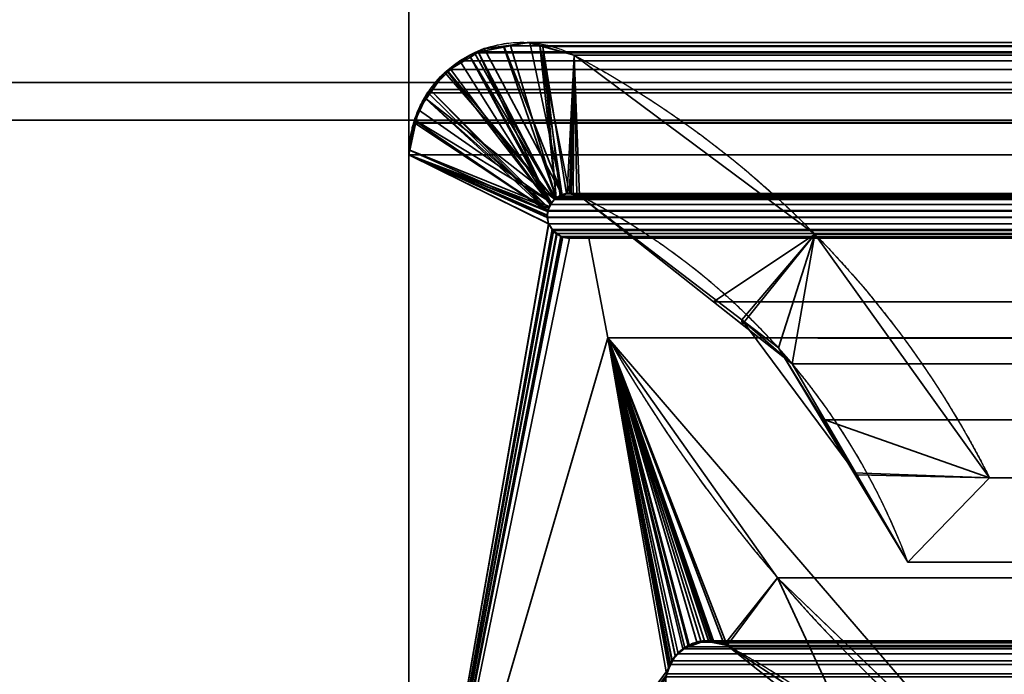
# Model space of a CAD drawing. Header units: millimetres. Extents: x -590 to 3690, y -120 to 127.
# Tile 44 of 256: x -411.09 to -404.53, y 7.3 to 11.67. Entities that reach past the tile are written whole.
import ezdxf

# ---------------------------------------------------------------- set-up
doc = ezdxf.new("R2010")
doc.units = ezdxf.units.MM
doc.layers.add('151', color=7, linetype='Continuous', true_color=0xffffff)

# ---------------------------------------------------------------- blocks, each defined once
blk = doc.blocks.new('UG_SURFACE_001')
at = {"layer": '151', "color": 252, "linetype": 'Continuous', "lineweight": 35}
for points in [[(590, -31.2, 2203.0001), (590, 108.2, 2203.0001), (-590, 108.2, 2203.0001), (-590, -31.2, 2203.0001)], [(-440, -31.2, 2053), (-440, 108.2, 2053), (440, 108.2, 2053), (440, -31.2, 2053)]]:
    blk.add_3dface(points, dxfattribs=at)
blk = doc.blocks.new('UG_SURFACE_022')
at = {"layer": '151', "color": 254, "linetype": 'Continuous', "lineweight": 35}
for points in [[(-412.5, 81, 2020.9999), (-400.75, 5, 2009.2499), (-400.75, 106.75, 2009.2499), (-400.7977, 107.0496, 2009.2976)], [(-400.75, 5, 2009.2499), (-412.5, 81, 2020.9999), (-404.5, 13, 2013)], [(-412.5, 16, 2020.9999), (-412.5, 5, 2020.9999), (-408.5, 5, 2017), (-408.5, 13, 2017)], [(-408.5, 13, -7), (-408.5, 5, -7), (-412.5, 5, -7), (-412.5, 16, -7)], [(-408.5, 13, 2017), (-408.5, 5, 2017), (-408.5, 5, -7), (-408.5, 13, -7)]]:
    blk.add_3dface(points, dxfattribs=at)
blk = doc.blocks.new('UG_SURFACE_024')
at = {"layer": '151', "color": 254, "linetype": 'Continuous', "lineweight": 35}
for points in [[(424.75, -35, 2033.2501), (424.75, 111.75, 2033.2501), (-424.75, 111.75, 2033.2501), (-424.75, -35, 2033.2501)], [(-400.996, 108.2947, 2009.496), (-400.75, 106.75, 2009.2499), (-400.75, 5, 2009.2499), (-412.5, 81, 2020.9999)], [(-404.5, 13, 2013), (-412.5, 81, 2020.9999), (-400.75, 5, 2009.2499)], [(417, 16, 2025.5001), (417, -33, 2025.5001), (-417, -33, 2025.5001), (-417, 16, 2025.5001)], [(412.5, 5, 2020.9999), (412.5, 16, 2020.9999), (-412.5, 16, 2020.9999), (-412.5, 5, 2020.9999)], [(-408.5, 13, 2017), (-408.5, 5, 2017), (-412.5, 5, 2020.9999), (-412.5, 16, 2020.9999)], [(408.5, 13, 2017), (408.5, 5, 2017), (-408.5, 5, 2017), (-408.5, 13, 2017)]]:
    blk.add_3dface(points, dxfattribs=at)
blk = doc.blocks.new('UG_SURFACE_053')
at = {"layer": '151', "color": 46, "linetype": 'Continuous', "lineweight": 35}
for points in [[(-407.9979, 11.4762, -7), (-408.0645, 11.4492, 2016.5646), (-407.8683, 11.4872, 2016.3684)], [(-407.5225, 10.4783, 2016.0224), (-407.5198, 10.4814, 2016.0198), (-407.8683, 11.4872, 2016.3684), (-408.0645, 11.4492, 2016.5646)], [(-407.8683, 11.4872, 2016.3684), (-407.8684, 11.4934, -7), (-407.9979, 11.4762, -7)], [(-407.9979, 11.4762, -7), (-407.8684, 11.4934, -7), (-407.4793, 10.503, -7), (-407.4803, 10.5024, -7)], [(-407.8684, 11.4934, -7), (-407.8683, 11.4872, 2016.3684), (-407.7112, 11.5176, 2016.2113)], [(-407.6941, 11.5165, -7), (-407.8684, 11.4934, -7), (-407.7112, 11.5176, 2016.2113)], [(-407.4793, 10.503, -7), (-407.8684, 11.4934, -7), (-407.6941, 11.5165, -7)], [(-407.628, 11.4948, 2016.1281), (-407.7112, 11.5176, 2016.2113), (-407.8683, 11.4872, 2016.3684), (-407.5198, 10.4814, 2016.0198)], [(-407.6941, 11.5165, -7), (-407.7112, 11.5176, 2016.2113), (-407.628, 11.4948, 2016.1281)], [(-407.628, 11.4948, 2016.1281), (-407.6291, 11.4979, -7), (-407.6941, 11.5165, -7)], [(-407.6941, 11.5165, -7), (-407.6291, 11.4979, -7), (-407.4302, 10.5096, -7), (-407.4793, 10.503, -7)], [(-407.6291, 11.4979, -7), (-407.628, 11.4948, 2016.1281), (-407.3995, 11.4321, 2015.8994)], [(-407.3995, 11.4321, 2015.8994), (-407.3995, 11.4321, -7), (-407.6291, 11.4979, -7)], [(-407.6291, 11.4979, -7), (-407.3995, 11.4321, -7), (-407.4205, 10.511, -7), (-407.4302, 10.5096, -7)], [(-407.628, 11.4948, 2016.1281), (-407.5198, 10.4814, 2016.0198), (-407.4793, 10.4973, 2015.9793)], [(-407.4793, 10.4973, 2015.9793), (-407.4457, 10.5105, 2015.9457), (-407.3995, 11.4321, 2015.8994), (-407.628, 11.4948, 2016.1281)], [(-408.2442, 11.3275, -7), (-408.1605, 11.3959, 2016.6605), (-408.0974, 11.4309, 2016.5975)], [(-408.0974, 11.4309, 2016.5975), (-408.0904, 11.4203, -7), (-408.2442, 11.3275, -7)], [(-408.2442, 11.3275, -7), (-408.0904, 11.4203, -7), (-407.5221, 10.4776, -7), (-407.5304, 10.4727, -7)], [(-408.0974, 11.4309, 2016.5975), (-408.1605, 11.3959, 2016.6605), (-408.2404, 11.319, 2016.7403), (-407.5595, 10.4365, 2016.0594)], [(-408.0904, 11.4203, -7), (-408.0974, 11.4309, 2016.5975), (-408.0645, 11.4492, 2016.5646)], [(-408.0645, 11.4492, 2016.5646), (-408.0974, 11.4309, 2016.5975), (-407.5502, 10.447, 2016.0501), (-407.5225, 10.4783, 2016.0224)], [(-408.0974, 11.4309, 2016.5975), (-407.5595, 10.4365, 2016.0594), (-407.5502, 10.447, 2016.0501)], [(-408.0645, 11.4492, 2016.5646), (-407.9979, 11.4762, -7), (-408.0904, 11.4203, -7)], [(-408.0904, 11.4203, -7), (-407.9979, 11.4762, -7), (-407.4803, 10.5024, -7), (-407.5221, 10.4776, -7)], [(-407.3995, 11.4321, 2015.8994), (-407.4457, 10.5105, 2015.9457), (-407.4308, 10.5077, 2015.9309)], [(-407.3995, 11.4321, 2015.8994), (-407.4308, 10.5077, 2015.9309), (-407.3816, 10.4987, 2015.8815)], [(-407.3819, 10.5004, -7), (-407.4205, 10.511, -7), (-407.3995, 11.4321, -7)], [(-405.7958, 10.2394, -7), (-407.3995, 11.4321, -7), (-407.3995, 11.4321, 2015.8994), (-405.7958, 10.2394, 2014.2958)], [(-407.3995, 11.4321, -7), (-407.3633, 10.4954, -7), (-407.3819, 10.5004, -7)], [(-406.2818, 9.6672, -7), (-407.3633, 10.4954, -7), (-407.3995, 11.4321, -7), (-405.7958, 10.2394, -7)], [(-405.7958, 10.2394, 2014.2958), (-407.3995, 11.4321, 2015.8994), (-407.3633, 10.4954, 2015.8632), (-406.2795, 9.638, 2014.7796)], [(-407.3816, 10.4987, 2015.8815), (-407.3633, 10.4954, 2015.8632), (-407.3995, 11.4321, 2015.8994)], [(-408.2442, 11.3275, -7), (-408.2404, 11.319, 2016.7403), (-408.1605, 11.3959, 2016.6605)], [(-408.2603, 11.3178, -7), (-408.3894, 11.1446, 2016.8893), (-408.3611, 11.2028, 2016.8612)], [(-408.2603, 11.3178, -7), (-408.3844, 11.1426, -7), (-408.3894, 11.1446, 2016.8893)], [(-408.3844, 11.1426, -7), (-408.2603, 11.3178, -7), (-407.5304, 10.4727, -7)], [(-408.2603, 11.3178, -7), (-408.3611, 11.2028, 2016.8612), (-408.2404, 11.319, 2016.7403)], [(-407.569, 10.4119, 2016.0689), (-407.5595, 10.4365, 2016.0594), (-408.2404, 11.319, 2016.7403), (-408.3611, 11.2028, 2016.8612)], [(-408.2404, 11.319, 2016.7403), (-408.2442, 11.3275, -7), (-408.2603, 11.3178, -7)], [(-407.5304, 10.4727, -7), (-408.2603, 11.3178, -7), (-408.2442, 11.3275, -7)], [(-408.3611, 11.2028, 2016.8612), (-408.3894, 11.1446, 2016.8893), (-407.569, 10.4119, 2016.0689)], [(-408.4375, 11.0678, -7), (-408.4614, 10.9961, 2016.9613), (-408.3894, 11.1446, 2016.8893)], [(-408.3894, 11.1446, 2016.8893), (-408.4614, 10.9961, 2016.9613), (-407.5761, 10.3934, 2016.0761)], [(-408.3894, 11.1446, 2016.8893), (-408.3844, 11.1426, -7), (-408.4375, 11.0678, -7)], [(-407.5304, 10.4727, -7), (-407.549, 10.4474, -7), (-408.4375, 11.0678, -7), (-408.3844, 11.1426, -7)], [(-408.3894, 11.1446, 2016.8893), (-407.5761, 10.3934, 2016.0761), (-407.569, 10.4119, 2016.0689)], [(-408.4375, 11.0678, -7), (-408.4524, 10.996, -7), (-408.4614, 10.9961, 2016.9613)], [(-408.4524, 10.996, -7), (-408.4375, 11.0678, -7), (-407.549, 10.4474, -7)], [(-408.4614, 10.9961, 2016.9613), (-408.4698, 10.9788, 2016.9697), (-408.4955, 10.7991, 2016.9954), (-407.5761, 10.3934, 2016.0761)], [(-408.4935, 10.799, -7), (-408.4955, 10.7991, 2016.9954), (-408.4698, 10.9788, 2016.9697)], [(-408.4935, 10.799, -7), (-408.4698, 10.9788, 2016.9697), (-408.4614, 10.9961, 2016.9613)], [(-408.4614, 10.9961, 2016.9613), (-408.4524, 10.996, -7), (-408.4935, 10.799, -7)], [(-407.549, 10.4474, -7), (-407.5655, 10.4249, -7), (-408.4935, 10.799, -7), (-408.4524, 10.996, -7)], [(-408.5, 10.7678, -7), (-408.5, 10.7678, 2017), (-408.4955, 10.7991, 2016.9954)], [(-408.4955, 10.7991, 2016.9954), (-408.4935, 10.799, -7), (-408.5, 10.7678, -7)], [(-407.5762, 10.3911, 2016.0761), (-407.5761, 10.3934, 2016.0761), (-408.4955, 10.7991, 2016.9954), (-408.5, 10.7678, 2017)], [(-408.5, 10.7678, -7), (-408.4935, 10.799, -7), (-407.5655, 10.4249, -7), (-407.5685, 10.4125, -7)], [(-408.5, 10.7678, -7), (-408.5, 5, -7), (-408.5, 5, 2017), (-408.5, 10.7678, 2017)], [(-408.5, 10.7678, -7), (-407.5793, 10.3671, -7), (-407.5768, 10.3523, -7)], [(-408.5, 10.7678, -7), (-407.5685, 10.4125, -7), (-407.5737, 10.3904, -7)], [(-408.5, 5, -7), (-408.5, 10.7678, -7), (-407.5693, 10.3086, -7), (-407.5459, 10.2719, -7)], [(-407.5768, 10.3523, -7), (-407.5695, 10.3092, -7), (-408.5, 10.7678, -7)], [(-407.5695, 10.3092, -7), (-407.5693, 10.3086, -7), (-408.5, 10.7678, -7)], [(-407.5737, 10.3904, -7), (-407.5793, 10.3671, -7), (-408.5, 10.7678, -7)], [(-408.5, 10.7678, 2017), (-407.5789, 10.3503, 2016.0789), (-407.5788, 10.3519, 2016.0787), (-407.5762, 10.3911, 2016.0761)], [(-407.5697, 10.3094, 2016.0697), (-407.5789, 10.3503, 2016.0789), (-408.5, 10.7678, 2017), (-408.5, 5, 2017)], [(-407.5221, 10.4776, -7), (-407.4803, 10.5024, -7), (-407.4793, 10.4973, 2015.9793)], [(-407.4793, 10.4973, 2015.9793), (-407.5198, 10.4814, 2016.0198), (-407.5221, 10.4776, -7)], [(-407.4793, 10.4973, 2015.9793), (-407.4803, 10.5024, -7), (-407.4793, 10.503, -7)], [(-407.4308, 10.5077, 2015.9309), (-407.4457, 10.5105, 2015.9457), (-407.4793, 10.503, -7)], [(-407.4457, 10.5105, 2015.9457), (-407.4793, 10.4973, 2015.9793), (-407.4793, 10.503, -7)], [(-407.4793, 10.503, -7), (-407.4302, 10.5096, -7), (-407.4308, 10.5077, 2015.9309)], [(-407.4308, 10.5077, 2015.9309), (-407.4302, 10.5096, -7), (-407.4205, 10.511, -7)], [(-407.3816, 10.4987, 2015.8815), (-407.4308, 10.5077, 2015.9309), (-407.4205, 10.511, -7)], [(-407.4205, 10.511, -7), (-407.3819, 10.5004, -7), (-407.3816, 10.4987, 2015.8815)], [(-407.3819, 10.5004, -7), (-407.3633, 10.4954, -7), (-407.3633, 10.4954, 2015.8632)], [(-407.3633, 10.4954, 2015.8632), (-407.3816, 10.4987, 2015.8815), (-407.3819, 10.5004, -7)], [(-407.3633, 10.4954, -7), (-406.2818, 9.6672, -7), (-406.2795, 9.638, 2014.7796)], [(-406.2795, 9.638, 2014.7796), (-407.3633, 10.4954, 2015.8632), (-407.3633, 10.4954, -7)], [(-407.5595, 10.4365, 2016.0594), (-407.569, 10.4119, 2016.0689), (-407.5685, 10.4125, -7)], [(-407.5685, 10.4125, -7), (-407.5655, 10.4249, -7), (-407.5502, 10.447, 2016.0501)], [(-407.5502, 10.447, 2016.0501), (-407.5595, 10.4365, 2016.0594), (-407.5685, 10.4125, -7)], [(-407.5655, 10.4249, -7), (-407.549, 10.4474, -7), (-407.5502, 10.447, 2016.0501)], [(-407.5225, 10.4783, 2016.0224), (-407.5502, 10.447, 2016.0501), (-407.549, 10.4474, -7)], [(-407.549, 10.4474, -7), (-407.5304, 10.4727, -7), (-407.5225, 10.4783, 2016.0224)], [(-407.5304, 10.4727, -7), (-407.5221, 10.4776, -7), (-407.5225, 10.4783, 2016.0224)], [(-407.5198, 10.4814, 2016.0198), (-407.5225, 10.4783, 2016.0224), (-407.5221, 10.4776, -7)], [(-407.5768, 10.3523, -7), (-407.5793, 10.3671, -7), (-407.5762, 10.3911, 2016.0761)], [(-407.5793, 10.3671, -7), (-407.5737, 10.3904, -7), (-407.5762, 10.3911, 2016.0761)], [(-407.5762, 10.3911, 2016.0761), (-407.5788, 10.3519, 2016.0787), (-407.5768, 10.3523, -7)], [(-407.5761, 10.3934, 2016.0761), (-407.5762, 10.3911, 2016.0761), (-407.5737, 10.3904, -7)], [(-407.569, 10.4119, 2016.0689), (-407.5761, 10.3934, 2016.0761), (-407.5737, 10.3904, -7)], [(-407.5737, 10.3904, -7), (-407.5685, 10.4125, -7), (-407.569, 10.4119, 2016.0689)], [(-407.5696, 10.3092, 2016.0697), (-407.5697, 10.3094, 2016.0697), (-408.5, 5, 2017)], [(-407.5469, 10.2717, 2016.047), (-407.5696, 10.3092, 2016.0697), (-408.5, 5, 2017)], [(-407.5768, 10.3523, -7), (-407.5788, 10.3519, 2016.0787), (-407.5789, 10.3503, 2016.0789)], [(-407.5789, 10.3503, 2016.0789), (-407.5697, 10.3094, 2016.0697), (-407.5768, 10.3523, -7)], [(-407.5768, 10.3523, -7), (-407.5697, 10.3094, 2016.0697), (-407.5696, 10.3092, 2016.0697)], [(-407.5696, 10.3092, 2016.0697), (-407.5695, 10.3092, -7), (-407.5768, 10.3523, -7)], [(-407.5693, 10.3086, -7), (-407.5696, 10.3092, 2016.0697), (-407.5469, 10.2717, 2016.047)], [(-407.5693, 10.3086, -7), (-407.5695, 10.3092, -7), (-407.5696, 10.3092, 2016.0697)], [(-407.5469, 10.2717, 2016.047), (-407.5459, 10.2719, -7), (-407.5693, 10.3086, -7)], [(-407.5459, 10.2719, -7), (-407.5374, 10.2586, -7), (-408.5, 5, -7)], [(-408.5, 5, 2017), (-407.542, 10.2636, 2016.042), (-407.5469, 10.2717, 2016.047)], [(-407.5178, 10.2465, 2016.0177), (-407.542, 10.2636, 2016.042), (-408.5, 5, 2017)], [(-408.5, 5, -7), (-407.5374, 10.2586, -7), (-407.5175, 10.2449, -7)], [(-408.5, 5, 2017), (-407.4855, 10.2238, 2015.9855), (-407.5178, 10.2465, 2016.0177)], [(-407.5175, 10.2449, -7), (-407.4885, 10.225, -7), (-408.5, 5, -7)], [(-407.5459, 10.2719, -7), (-407.5469, 10.2717, 2016.047), (-407.542, 10.2636, 2016.042)], [(-407.542, 10.2636, 2016.042), (-407.5374, 10.2586, -7), (-407.5459, 10.2719, -7)], [(-407.5374, 10.2586, -7), (-407.542, 10.2636, 2016.042), (-407.5178, 10.2465, 2016.0177)], [(-407.5178, 10.2465, 2016.0177), (-407.5175, 10.2449, -7), (-407.5374, 10.2586, -7)], [(-407.5175, 10.2449, -7), (-407.5178, 10.2465, 2016.0177), (-407.4855, 10.2238, 2015.9855)], [(-407.4855, 10.2238, 2015.9855), (-407.4885, 10.225, -7), (-407.5175, 10.2449, -7)], [(-405.7958, 10.2394, -7), (-406.039, 9.4812, -7), (-406.2818, 9.6672, -7)], [(-406.2795, 9.638, 2014.7796), (-405.9464, 9.3745, 2014.4465), (-405.7958, 10.2394, 2014.2958)], [(-405.5358, 8.6475, -7), (-406.039, 9.4812, -7), (-405.7958, 10.2394, -7), (-404.6319, 8.6146, -7)], [(-404.6319, 8.6146, 2013.1319), (-405.7958, 10.2394, 2014.2958), (-405.9464, 9.3745, 2014.4465), (-405.5156, 8.6345, 2014.0157)], [(-405.7958, 10.2394, 2014.2958), (-404.6319, 8.6146, 2013.1319), (-404.6319, 8.6146, -7), (-405.7958, 10.2394, -7)], [(-408.5, 5, -7), (-407.4885, 10.225, -7), (-407.4775, 10.2228, -7)], [(-407.4778, 10.2223, 2015.9779), (-407.4855, 10.2238, 2015.9855), (-408.5, 5, 2017)], [(-407.4775, 10.2228, -7), (-407.4303, 10.2132, -7), (-408.5, 5, -7)], [(-408.5, 5, 2017), (-407.4303, 10.2132, 2015.9302), (-407.4778, 10.2223, 2015.9779)], [(-407.4303, 10.2132, -7), (-407.3024, 10.2132, -7), (-407.1745, 9.5488, -7), (-408.5, 5, -7)], [(-408.5, 5, 2017), (-407.1745, 9.5488, 2015.6744), (-407.3024, 10.2132, 2015.8024), (-407.4303, 10.2132, 2015.9302)], [(-407.4885, 10.225, -7), (-407.4855, 10.2238, 2015.9855), (-407.4778, 10.2223, 2015.9779)], [(-407.4778, 10.2223, 2015.9779), (-407.4775, 10.2228, -7), (-407.4885, 10.225, -7)], [(-407.4775, 10.2228, -7), (-407.4778, 10.2223, 2015.9779), (-407.4303, 10.2132, 2015.9302)], [(-407.4303, 10.2132, 2015.9302), (-407.4303, 10.2132, -7), (-407.4775, 10.2228, -7)], [(-407.4303, 10.2132, 2015.9302), (-407.3024, 10.2132, 2015.8024), (-407.3024, 10.2132, -7), (-407.4303, 10.2132, -7)], [(-407.1745, 9.5488, -7), (-407.3024, 10.2132, -7), (-407.3024, 10.2132, 2015.8024), (-407.1745, 9.5488, 2015.6744)], [(-406.2818, 9.6672, -7), (-406.039, 9.4812, -7), (-405.5156, 8.6345, 2014.0157)], [(-405.5156, 8.6345, 2014.0157), (-405.9464, 9.3745, 2014.4465), (-406.2818, 9.6672, -7)], [(-405.9464, 9.3745, 2014.4465), (-406.2795, 9.638, 2014.7796), (-406.2818, 9.6672, -7)], [(-408.5, 5, -7), (-407.1745, 9.5488, -7), (-406.7627, 7.3582, -7), (-406.7667, 7.348, -7)], [(-407.1745, 9.5488, 2015.6744), (-408.5, 5, 2017), (-406.7881, 7.2761, 2015.2881), (-406.7708, 7.3496, 2015.2707)], [(-407.1745, 9.5488, -7), (-406.0441, 7.948, 2014.544), (-404.6319, 6.5893, 2013.1319)], [(-407.1745, 9.5488, -7), (-407.1745, 9.5488, 2015.6744), (-406.0441, 7.948, 2014.544)], [(-404.6319, 6.5893, 2013.1319), (-404.6319, 6.5893, -7), (-407.1745, 9.5488, -7)], [(-407.1745, 9.5488, -7), (-406.4799, 7.5272, -7), (-406.4877, 7.5267, -7)], [(-407.1745, 9.5488, -7), (-406.7468, 7.3987, -7), (-406.7627, 7.3582, -7)], [(-407.1745, 9.5488, -7), (-406.5832, 7.5196, -7), (-406.6621, 7.4816, -7)], [(-406.4877, 7.5267, -7), (-406.5816, 7.5197, -7), (-407.1745, 9.5488, -7)], [(-407.1745, 9.5488, -7), (-406.381, 7.4965, -7), (-406.401, 7.5027, -7)], [(-407.1745, 9.5488, -7), (-406.6764, 7.4747, -7), (-406.7239, 7.4235, -7)], [(-406.5816, 7.5197, -7), (-406.5832, 7.5196, -7), (-407.1745, 9.5488, -7)], [(-407.1745, 9.5488, -7), (-404.6319, 6.5893, -7), (-404.9162, 6.334, -7), (-406.381, 7.4965, -7)], [(-406.7239, 7.4235, -7), (-406.7468, 7.3987, -7), (-407.1745, 9.5488, -7)], [(-406.401, 7.5027, -7), (-406.4799, 7.5272, -7), (-407.1745, 9.5488, -7)], [(-406.6621, 7.4816, -7), (-406.6764, 7.4747, -7), (-407.1745, 9.5488, -7)], [(-407.1745, 9.5488, 2015.6744), (-406.504, 7.5289, 2015.0039), (-406.4882, 7.5248, 2014.9882)], [(-406.4882, 7.5248, 2014.9882), (-406.4006, 7.5017, 2014.9007), (-406.0441, 7.948, 2014.544), (-407.1745, 9.5488, 2015.6744)], [(-407.1745, 9.5488, 2015.6744), (-406.6343, 7.5004, 2015.1343), (-406.5808, 7.5121, 2015.0807)], [(-406.5808, 7.5121, 2015.0807), (-406.504, 7.5289, 2015.0039), (-407.1745, 9.5488, 2015.6744)], [(-407.1745, 9.5488, 2015.6744), (-406.7276, 7.4258, 2015.2276), (-406.727, 7.4262, 2015.2271), (-406.6612, 7.4789, 2015.1613)], [(-406.6612, 7.4789, 2015.1613), (-406.6343, 7.5004, 2015.1343), (-407.1745, 9.5488, 2015.6744)], [(-406.7708, 7.3496, 2015.2707), (-406.7702, 7.3523, 2015.2702), (-407.1745, 9.5488, 2015.6744)], [(-406.7702, 7.3523, 2015.2702), (-406.7663, 7.359, 2015.2662), (-406.7276, 7.4258, 2015.2276), (-407.1745, 9.5488, 2015.6744)], [(-406.039, 9.4812, -7), (-405.5358, 8.6475, -7), (-405.5156, 8.6345, 2014.0157)], [(-405.5358, 8.6475, -7), (-405.1771, 8.0532, -7), (-405.1771, 8.0532, 2013.6771)], [(-405.1771, 8.0532, 2013.6771), (-405.5156, 8.6345, 2014.0157), (-405.5358, 8.6475, -7)], [(-404.6319, 8.6146, -7), (-405.1771, 8.0532, -7), (-405.5358, 8.6475, -7)], [(-405.5156, 8.6345, 2014.0157), (-405.1771, 8.0532, 2013.6771), (-404.6319, 8.6146, 2013.1319)], [(-405.1771, 8.0532, -7), (-404.6319, 8.6146, -7), (-404.6319, 8.6146, 2013.1319), (-405.1771, 8.0532, 2013.6771)], [(-406.4006, 7.5017, 2014.9007), (-406.381, 7.4965, 2014.8811), (-406.0441, 7.948, 2014.544)], [(-406.0441, 7.948, 2014.544), (-406.381, 7.4965, 2014.8811), (-405.5956, 6.9821, 2014.0955)], [(-405.5956, 6.9821, 2014.0955), (-404.9162, 6.334, 2013.4163), (-404.6319, 6.5893, 2013.1319), (-406.0441, 7.948, 2014.544)], [(-406.6612, 7.4789, 2015.1613), (-406.727, 7.4262, 2015.2271), (-406.7239, 7.4235, -7)], [(-406.7239, 7.4235, -7), (-406.6764, 7.4747, -7), (-406.6612, 7.4789, 2015.1613)], [(-406.6764, 7.4747, -7), (-406.6621, 7.4816, -7), (-406.6612, 7.4789, 2015.1613)], [(-406.6621, 7.4816, -7), (-406.5832, 7.5196, -7), (-406.5808, 7.5121, 2015.0807)], [(-406.5808, 7.5121, 2015.0807), (-406.6343, 7.5004, 2015.1343), (-406.6621, 7.4816, -7)], [(-406.6343, 7.5004, 2015.1343), (-406.6612, 7.4789, 2015.1613), (-406.6621, 7.4816, -7)], [(-406.5832, 7.5196, -7), (-406.5816, 7.5197, -7), (-406.5808, 7.5121, 2015.0807)], [(-406.4882, 7.5248, 2014.9882), (-406.504, 7.5289, 2015.0039), (-406.5816, 7.5197, -7)], [(-406.504, 7.5289, 2015.0039), (-406.5808, 7.5121, 2015.0807), (-406.5816, 7.5197, -7)], [(-406.5816, 7.5197, -7), (-406.4877, 7.5267, -7), (-406.4882, 7.5248, 2014.9882)], [(-406.4882, 7.5248, 2014.9882), (-406.4877, 7.5267, -7), (-406.4799, 7.5272, -7)], [(-406.4006, 7.5017, 2014.9007), (-406.4882, 7.5248, 2014.9882), (-406.4799, 7.5272, -7)], [(-406.4799, 7.5272, -7), (-406.401, 7.5027, -7), (-406.4006, 7.5017, 2014.9007)], [(-406.401, 7.5027, -7), (-406.381, 7.4965, -7), (-406.381, 7.4965, 2014.8811)], [(-406.381, 7.4965, 2014.8811), (-406.4006, 7.5017, 2014.9007), (-406.401, 7.5027, -7)], [(-406.381, 7.4965, -7), (-404.9162, 6.334, -7), (-404.9162, 6.334, 2013.4163)], [(-404.9162, 6.334, 2013.4163), (-405.5956, 6.9821, 2014.0955), (-406.381, 7.4965, -7)], [(-405.5956, 6.9821, 2014.0955), (-406.381, 7.4965, 2014.8811), (-406.381, 7.4965, -7)], [(-406.7276, 7.4258, 2015.2276), (-406.7663, 7.359, 2015.2662), (-406.7627, 7.3582, -7)], [(-406.7627, 7.3582, -7), (-406.7468, 7.3987, -7), (-406.7276, 7.4258, 2015.2276)], [(-406.7468, 7.3987, -7), (-406.7239, 7.4235, -7), (-406.727, 7.4262, 2015.2271)], [(-406.727, 7.4262, 2015.2271), (-406.7276, 7.4258, 2015.2276), (-406.7468, 7.3987, -7)], [(-406.7667, 7.348, -7), (-406.7845, 7.3023, -7), (-408.5, 5, -7)], [(-406.7708, 7.3496, 2015.2707), (-406.7881, 7.2761, 2015.2881), (-406.7845, 7.3023, -7)], [(-406.7845, 7.3023, -7), (-406.7667, 7.348, -7), (-406.7708, 7.3496, 2015.2707)], [(-406.7702, 7.3523, 2015.2702), (-406.7708, 7.3496, 2015.2707), (-406.7667, 7.348, -7)], [(-406.7663, 7.359, 2015.2662), (-406.7702, 7.3523, 2015.2702), (-406.7667, 7.348, -7)], [(-406.7667, 7.348, -7), (-406.7627, 7.3582, -7), (-406.7663, 7.359, 2015.2662)]]:
    blk.add_3dface(points, dxfattribs=at)
blk = doc.blocks.new('UG_SURFACE_054')
at = {"layer": '151', "color": 46, "linetype": 'Continuous', "lineweight": 35}
for points in [[(407.8244, 11.4957, 2016.3243), (-407.8244, 11.4957, 2016.3243), (-408.0384, 11.4542, 2016.5384), (408.0384, 11.4542, 2016.5384)], [(-408.0384, 11.4542, 2016.5384), (-407.8244, 11.4957, 2016.3243), (-407.5198, 10.4814, 2016.0198), (-407.5293, 10.4707, 2016.0294)], [(-407.7112, 11.5176, 2016.2113), (-407.8244, 11.4957, 2016.3243), (407.8244, 11.4957, 2016.3243)], [(-407.5198, 10.4814, 2016.0198), (-407.8244, 11.4957, 2016.3243), (-407.7112, 11.5176, 2016.2113), (-407.6089, 11.4895, 2016.1088)], [(-407.7112, 11.5176, 2016.2113), (407.8244, 11.4957, 2016.3243), (407.7112, 11.5176, 2016.2113)], [(407.7112, 11.5176, 2016.2113), (-407.6089, 11.4895, 2016.1088), (-407.7112, 11.5176, 2016.2113)], [(407.7112, 11.5176, 2016.2113), (407.6089, 11.4895, 2016.1088), (-407.6089, 11.4895, 2016.1088)], [(407.3995, 11.4321, 2015.8994), (-407.3995, 11.4321, 2015.8994), (-407.6089, 11.4895, 2016.1088), (407.6089, 11.4895, 2016.1088)], [(-407.6089, 11.4895, 2016.1088), (-407.3995, 11.4321, 2015.8994), (-407.4457, 10.5105, 2015.9457), (-407.4501, 10.5088, 2015.9502)], [(-407.4501, 10.5088, 2015.9502), (-407.4922, 10.4923, 2015.9922), (-407.6089, 11.4895, 2016.1088)], [(-407.4922, 10.4923, 2015.9922), (-407.5198, 10.4814, 2016.0198), (-407.6089, 11.4895, 2016.1088)], [(-407.5584, 10.4378, 2016.0584), (-408.1605, 11.3959, 2016.6605), (-408.0645, 11.4492, 2016.5646), (-408.0384, 11.4542, 2016.5384)], [(-408.0645, 11.4492, 2016.5646), (-408.1605, 11.3959, 2016.6605), (408.1605, 11.3959, 2016.6605)], [(408.0645, 11.4492, 2016.5646), (408.0384, 11.4542, 2016.5384), (-408.0384, 11.4542, 2016.5384), (-408.0645, 11.4492, 2016.5646)], [(-408.0645, 11.4492, 2016.5646), (408.1605, 11.3959, 2016.6605), (408.0645, 11.4492, 2016.5646)], [(-407.5293, 10.4707, 2016.0294), (-407.5584, 10.4378, 2016.0584), (-408.0384, 11.4542, 2016.5384)], [(-407.4062, 10.5032, 2015.9063), (-407.4457, 10.5105, 2015.9457), (-407.3995, 11.4321, 2015.8994)], [(-407.3995, 11.4321, 2015.8994), (-407.3633, 10.4954, 2015.8632), (-407.4062, 10.5032, 2015.9063)], [(-405.7958, 10.2394, 2014.2958), (-407.3995, 11.4321, 2015.8994), (407.3995, 11.4321, 2015.8994), (405.7958, 10.2394, 2014.2958)], [(-406.4704, 9.789, 2014.9705), (-407.3633, 10.4954, 2015.8632), (-407.3995, 11.4321, 2015.8994), (-405.7958, 10.2394, 2014.2958)], [(-408.1605, 11.3959, 2016.6605), (-408.2221, 11.3366, 2016.7222), (408.2221, 11.3366, 2016.7222)], [(-407.5584, 10.4378, 2016.0584), (-407.5595, 10.4365, 2016.0594), (-408.2221, 11.3366, 2016.7222), (-408.1605, 11.3959, 2016.6605)], [(-408.1605, 11.3959, 2016.6605), (408.2221, 11.3366, 2016.7222), (408.1605, 11.3959, 2016.6605)], [(408.3611, 11.2028, 2016.8612), (408.2221, 11.3366, 2016.7222), (-408.2221, 11.3366, 2016.7222), (-408.3611, 11.2028, 2016.8612)], [(-408.3611, 11.2028, 2016.8612), (-408.2221, 11.3366, 2016.7222), (-407.5595, 10.4365, 2016.0594), (-407.5749, 10.3964, 2016.0749)], [(408.3716, 11.1812, 2016.8717), (-408.3716, 11.1812, 2016.8717), (-408.4671, 10.9843, 2016.9671), (408.4671, 10.9843, 2016.9671)], [(-407.5749, 10.3964, 2016.0749), (-408.4671, 10.9843, 2016.9671), (-408.3716, 11.1812, 2016.8717)], [(-408.3716, 11.1812, 2016.8717), (408.3716, 11.1812, 2016.8717), (408.3611, 11.2028, 2016.8612)], [(-408.3611, 11.2028, 2016.8612), (-408.3716, 11.1812, 2016.8717), (408.3611, 11.2028, 2016.8612)], [(-407.5749, 10.3964, 2016.0749), (-408.3716, 11.1812, 2016.8717), (-408.3611, 11.2028, 2016.8612)], [(-407.5761, 10.3934, 2016.0761), (-408.5, 10.7678, 2017), (-408.4698, 10.9788, 2016.9697), (-408.4671, 10.9843, 2016.9671)], [(-408.5, 10.7678, 2017), (408.5, 10.7678, 2017), (408.4698, 10.9788, 2016.9697)], [(-408.4698, 10.9788, 2016.9697), (-408.5, 10.7678, 2017), (408.4698, 10.9788, 2016.9697)], [(408.4698, 10.9788, 2016.9697), (408.4671, 10.9843, 2016.9671), (-408.4671, 10.9843, 2016.9671), (-408.4698, 10.9788, 2016.9697)], [(-407.5749, 10.3964, 2016.0749), (-407.5761, 10.3934, 2016.0761), (-408.4671, 10.9843, 2016.9671)], [(-408.5, 10.7678, 2017), (-408.5, 5, 2017), (408.5, 5, 2017), (408.5, 10.7678, 2017)], [(-408.5, 5, 2017), (-408.5, 10.7678, 2017), (-407.5789, 10.3503, 2016.0789), (-407.5697, 10.3094, 2016.0697)], [(-408.5, 10.7678, 2017), (-407.5761, 10.3934, 2016.0761), (-407.5787, 10.3521, 2016.0787), (-407.5789, 10.3503, 2016.0789)], [(407.4922, 10.4923, 2015.9922), (-407.4922, 10.4923, 2015.9922), (-407.4501, 10.5088, 2015.9502), (407.4501, 10.5088, 2015.9502)], [(407.4457, 10.5105, 2015.9457), (-407.4501, 10.5088, 2015.9502), (-407.4457, 10.5105, 2015.9457)], [(407.4457, 10.5105, 2015.9457), (407.4501, 10.5088, 2015.9502), (-407.4501, 10.5088, 2015.9502)], [(-407.4457, 10.5105, 2015.9457), (407.4062, 10.5032, 2015.9063), (407.4457, 10.5105, 2015.9457)], [(-407.4457, 10.5105, 2015.9457), (-407.4062, 10.5032, 2015.9063), (407.4062, 10.5032, 2015.9063)], [(407.4062, 10.5032, 2015.9063), (-407.4062, 10.5032, 2015.9063), (-407.3633, 10.4954, 2015.8632), (407.3633, 10.4954, 2015.8632)], [(407.3633, 10.4954, 2015.8632), (-407.3633, 10.4954, 2015.8632), (-406.4704, 9.789, 2014.9705), (406.4704, 9.789, 2014.9705)], [(407.5595, 10.4365, 2016.0594), (-407.5749, 10.3964, 2016.0749), (-407.5595, 10.4365, 2016.0594)], [(407.5595, 10.4365, 2016.0594), (407.5749, 10.3964, 2016.0749), (-407.5749, 10.3964, 2016.0749)], [(-407.5595, 10.4365, 2016.0594), (-407.5584, 10.4378, 2016.0584), (407.5584, 10.4378, 2016.0584), (407.5595, 10.4365, 2016.0594)], [(407.5584, 10.4378, 2016.0584), (-407.5584, 10.4378, 2016.0584), (-407.5293, 10.4707, 2016.0294), (407.5293, 10.4707, 2016.0294)], [(407.5198, 10.4814, 2016.0198), (-407.5293, 10.4707, 2016.0294), (-407.5198, 10.4814, 2016.0198)], [(407.5198, 10.4814, 2016.0198), (407.5293, 10.4707, 2016.0294), (-407.5293, 10.4707, 2016.0294)], [(-407.5198, 10.4814, 2016.0198), (-407.4922, 10.4923, 2015.9922), (407.4922, 10.4923, 2015.9922), (407.5198, 10.4814, 2016.0198)], [(407.5761, 10.3934, 2016.0761), (-407.5787, 10.3521, 2016.0787), (-407.5761, 10.3934, 2016.0761)], [(407.5761, 10.3934, 2016.0761), (407.5787, 10.3521, 2016.0787), (-407.5787, 10.3521, 2016.0787)], [(-407.5761, 10.3934, 2016.0761), (-407.5749, 10.3964, 2016.0749), (407.5749, 10.3964, 2016.0749), (407.5761, 10.3934, 2016.0761)], [(-408.5, 5, 2017), (-407.5697, 10.3094, 2016.0697), (-407.5693, 10.3087, 2016.0692)], [(-407.5693, 10.3087, 2016.0692), (-407.5464, 10.2708, 2016.0463), (-408.5, 5, 2017)], [(-407.5789, 10.3503, 2016.0789), (-407.5787, 10.3521, 2016.0787), (407.5697, 10.3094, 2016.0697)], [(407.5697, 10.3094, 2016.0697), (-407.5697, 10.3094, 2016.0697), (-407.5789, 10.3503, 2016.0789)], [(-407.5787, 10.3521, 2016.0787), (407.5787, 10.3521, 2016.0787), (407.5789, 10.3503, 2016.0789)], [(407.5789, 10.3503, 2016.0789), (407.5697, 10.3094, 2016.0697), (-407.5787, 10.3521, 2016.0787)], [(407.5697, 10.3094, 2016.0697), (407.5693, 10.3087, 2016.0692), (-407.5693, 10.3087, 2016.0692), (-407.5697, 10.3094, 2016.0697)], [(407.5464, 10.2708, 2016.0463), (-407.5464, 10.2708, 2016.0463), (-407.5693, 10.3087, 2016.0692), (407.5693, 10.3087, 2016.0692)], [(-407.5464, 10.2708, 2016.0463), (-407.542, 10.2636, 2016.042), (-408.5, 5, 2017)], [(-408.5, 5, 2017), (-407.542, 10.2636, 2016.042), (-407.5132, 10.2433, 2016.0131)], [(-407.5132, 10.2433, 2016.0131), (-407.4855, 10.2238, 2015.9855), (-408.5, 5, 2017)], [(-407.542, 10.2636, 2016.042), (-407.5464, 10.2708, 2016.0463), (407.5464, 10.2708, 2016.0463)], [(-407.542, 10.2636, 2016.042), (407.5464, 10.2708, 2016.0463), (407.542, 10.2636, 2016.042)], [(407.542, 10.2636, 2016.042), (407.5132, 10.2433, 2016.0131), (-407.5132, 10.2433, 2016.0131), (-407.542, 10.2636, 2016.042)], [(-407.5132, 10.2433, 2016.0131), (407.5132, 10.2433, 2016.0131), (407.4855, 10.2238, 2015.9855)], [(-407.4855, 10.2238, 2015.9855), (-407.5132, 10.2433, 2016.0131), (407.4855, 10.2238, 2015.9855)], [(-405.7958, 10.2394, 2014.2958), (-405.9464, 9.3745, 2014.4465), (-406.4704, 9.789, 2014.9705)], [(-405.7288, 9.0006, 2014.2288), (-405.9464, 9.3745, 2014.4465), (-405.7958, 10.2394, 2014.2958), (-404.6319, 8.6146, 2013.1319)], [(405.7958, 10.2394, 2014.2958), (404.6319, 8.6146, 2013.1319), (-404.6319, 8.6146, 2013.1319), (-405.7958, 10.2394, 2014.2958)], [(-408.5, 5, 2017), (-407.4855, 10.2238, 2015.9855), (-407.4742, 10.2216, 2015.9743)], [(-407.4742, 10.2216, 2015.9743), (-407.4303, 10.2132, 2015.9302), (-408.5, 5, 2017)], [(-407.4303, 10.2132, 2015.9302), (-407.3024, 10.2132, 2015.8024), (-407.1745, 9.5488, 2015.6744), (-408.5, 5, 2017)], [(407.4855, 10.2238, 2015.9855), (407.4742, 10.2216, 2015.9743), (-407.4742, 10.2216, 2015.9743), (-407.4855, 10.2238, 2015.9855)], [(407.4303, 10.2132, 2015.9302), (-407.4303, 10.2132, 2015.9302), (-407.4742, 10.2216, 2015.9743), (407.4742, 10.2216, 2015.9743)], [(407.4303, 10.2132, 2015.9302), (407.3024, 10.2132, 2015.8024), (-407.3024, 10.2132, 2015.8024), (-407.4303, 10.2132, 2015.9302)], [(-407.1745, 9.5488, 2015.6744), (-407.3024, 10.2132, 2015.8024), (407.3024, 10.2132, 2015.8024), (407.1745, 9.5488, 2015.6744)], [(405.9464, 9.3745, 2014.4465), (-406.4704, 9.789, 2014.9705), (-405.9464, 9.3745, 2014.4465)], [(405.9464, 9.3745, 2014.4465), (406.4704, 9.789, 2014.9705), (-406.4704, 9.789, 2014.9705)], [(-408.5, 5, 2017), (-407.1745, 9.5488, 2015.6744), (-406.7834, 7.3076, 2015.2833), (-406.7846, 7.2874, 2015.2845)], [(-407.1745, 9.5488, 2015.6744), (407.1745, 9.5488, 2015.6744), (406.0441, 7.948, 2014.544)], [(-406.0441, 7.948, 2014.544), (-407.1745, 9.5488, 2015.6744), (406.0441, 7.948, 2014.544)], [(-407.1745, 9.5488, 2015.6744), (-406.6764, 7.4747, 2015.1765), (-406.6765, 7.4747, 2015.1765)], [(-407.1745, 9.5488, 2015.6744), (-406.5314, 7.5283, 2015.0313), (-406.5531, 7.5203, 2015.053)], [(-406.6765, 7.4747, 2015.1765), (-406.7075, 7.4407, 2015.2075), (-407.1745, 9.5488, 2015.6744)], [(-406.7075, 7.4407, 2015.2075), (-406.7488, 7.3955, 2015.2488), (-407.1745, 9.5488, 2015.6744)], [(-406.5531, 7.5203, 2015.053), (-406.6369, 7.4893, 2015.137), (-407.1745, 9.5488, 2015.6744)], [(-407.1745, 9.5488, 2015.6744), (-406.0441, 7.948, 2014.544), (-406.381, 7.4965, 2014.8811), (-406.4663, 7.5145, 2014.9662)], [(-406.6369, 7.4893, 2015.137), (-406.6764, 7.4747, 2015.1765), (-407.1745, 9.5488, 2015.6744)], [(-407.1745, 9.5488, 2015.6744), (-406.7488, 7.3955, 2015.2488), (-406.7586, 7.3707, 2015.2586)], [(-406.4663, 7.5145, 2014.9662), (-406.5314, 7.5283, 2015.0313), (-407.1745, 9.5488, 2015.6744)], [(-406.7586, 7.3707, 2015.2586), (-406.7834, 7.3076, 2015.2833), (-407.1745, 9.5488, 2015.6744)], [(-405.9464, 9.3745, 2014.4465), (405.7288, 9.0006, 2014.2288), (405.9464, 9.3745, 2014.4465)], [(-405.9464, 9.3745, 2014.4465), (-405.7288, 9.0006, 2014.2288), (405.7288, 9.0006, 2014.2288)], [(405.7288, 9.0006, 2014.2288), (-405.7288, 9.0006, 2014.2288), (-405.1771, 8.0532, 2013.6771), (405.1771, 8.0532, 2013.6771)], [(-404.6319, 8.6146, 2013.1319), (-405.1771, 8.0532, 2013.6771), (-405.7288, 9.0006, 2014.2288)], [(-405.1771, 8.0532, 2013.6771), (-404.6319, 8.6146, 2013.1319), (404.6319, 8.6146, 2013.1319), (405.1771, 8.0532, 2013.6771)], [(-405.5956, 6.9821, 2014.0955), (-406.381, 7.4965, 2014.8811), (-406.0441, 7.948, 2014.544)], [(406.0441, 7.948, 2014.544), (404.6319, 6.5893, 2013.1319), (-404.6319, 6.5893, 2013.1319), (-406.0441, 7.948, 2014.544)], [(-406.0441, 7.948, 2014.544), (-404.6319, 6.5893, 2013.1319), (-404.9162, 6.334, 2013.4163), (-405.5956, 6.9821, 2014.0955)], [(406.7084, 7.4411, 2015.2082), (-406.6764, 7.4747, 2015.1765), (-406.6369, 7.4893, 2015.137)], [(-406.6369, 7.4893, 2015.137), (-406.5531, 7.5203, 2015.053), (406.5532, 7.5181, 2015.0533)], [(406.5532, 7.5181, 2015.0533), (406.6343, 7.5004, 2015.1343), (-406.6369, 7.4893, 2015.137)], [(406.6343, 7.5004, 2015.1343), (406.6382, 7.4973, 2015.1381), (-406.6369, 7.4893, 2015.137)], [(-406.6369, 7.4893, 2015.137), (406.6382, 7.4973, 2015.1381), (406.7084, 7.4411, 2015.2082)], [(406.504, 7.5289, 2015.0039), (-406.5531, 7.5203, 2015.053), (-406.5314, 7.5283, 2015.0313)], [(406.504, 7.5289, 2015.0039), (406.5532, 7.5181, 2015.0533), (-406.5531, 7.5203, 2015.053)], [(-406.5314, 7.5283, 2015.0313), (406.466, 7.5189, 2014.966), (406.504, 7.5289, 2015.0039)], [(-406.5314, 7.5283, 2015.0313), (-406.4663, 7.5145, 2014.9662), (406.466, 7.5189, 2014.966)], [(406.466, 7.5189, 2014.966), (-406.4663, 7.5145, 2014.9662), (-406.381, 7.4965, 2014.8811)], [(-406.381, 7.4965, 2014.8811), (406.381, 7.4965, 2014.8811), (406.466, 7.5189, 2014.966)], [(405.5956, 6.9821, 2014.0955), (-406.381, 7.4965, 2014.8811), (-405.5956, 6.9821, 2014.0955)], [(405.5956, 6.9821, 2014.0955), (406.381, 7.4965, 2014.8811), (-406.381, 7.4965, 2014.8811)], [(406.7276, 7.4258, 2015.2276), (-406.7586, 7.3707, 2015.2586), (-406.7488, 7.3955, 2015.2488)], [(406.7276, 7.4258, 2015.2276), (406.7595, 7.3707, 2015.2595), (-406.7586, 7.3707, 2015.2586)], [(-406.7488, 7.3955, 2015.2488), (-406.7075, 7.4407, 2015.2075), (406.7084, 7.4411, 2015.2082)], [(406.7084, 7.4411, 2015.2082), (406.7276, 7.4258, 2015.2276), (-406.7488, 7.3955, 2015.2488)], [(406.7084, 7.4411, 2015.2082), (-406.7075, 7.4407, 2015.2075), (-406.6765, 7.4747, 2015.1765)], [(406.7084, 7.4411, 2015.2082), (-406.6765, 7.4747, 2015.1765), (-406.6764, 7.4747, 2015.1765)], [(406.7702, 7.3523, 2015.2702), (-406.7846, 7.2874, 2015.2845), (-406.7834, 7.3076, 2015.2833)], [(406.7702, 7.3523, 2015.2702), (406.7855, 7.287, 2015.2855), (-406.7846, 7.2874, 2015.2845)], [(-406.7834, 7.3076, 2015.2833), (-406.7586, 7.3707, 2015.2586), (406.7595, 7.3707, 2015.2595)], [(406.7595, 7.3707, 2015.2595), (406.7702, 7.3523, 2015.2702), (-406.7834, 7.3076, 2015.2833)]]:
    blk.add_3dface(points, dxfattribs=at)
blk = doc.blocks.new('UG_SURFACE_062')
at = {"layer": '151', "color": 14, "linetype": 'Continuous', "lineweight": 35}
for points in [[(416.8, -35, 2025.3), (416.8, 14, 2025.3), (-416.8, 14, 2025.3), (-416.8, -35, 2025.3)], [(415.5, 14, 2023.9999), (412.75, 11.25, 2021.25), (-412.75, 11.25, 2021.25), (-415.5, 14, 2023.9999)], [(412.75, 11.25, 2021.25), (412.75, -47, 2021.25), (-412.75, -47, 2021.25), (-412.75, 11.25, 2021.25)]]:
    blk.add_3dface(points, dxfattribs=at)
blk = doc.blocks.new('UG_SURFACE_063')
at = {"layer": '151', "color": 7, "linetype": 'Continuous', "lineweight": 35}
for points in [[(-412.75, 11, 2021.25), (-412.75, -47, 2021.25), (412.75, -47, 2021.25), (412.75, 11, 2021.25)], [(412.5, 11, 2020.9999), (-412.5, 11, 2020.9999), (-412.75, 11, 2021.25), (412.75, 11, 2021.25)], [(412.5, 11, 2020.9999), (412.5, -47, 2020.9999), (-412.5, -47, 2020.9999), (-412.5, 11, 2020.9999)]]:
    blk.add_3dface(points, dxfattribs=at)

msp = doc.modelspace()

# ---------------------------------------------------------------- linework, layer by layer
at = {"layer": '151', "color": 252, "linetype": 'Continuous', "lineweight": -3, "true_color": 0x939598}
for p, q in [((-408.5, 13, 2017), (-408.5, 5, 2017)), ((-408.5, 13, 2017), (-408.5, 5, 2017)), ((-408.5, 13, -7), (-408.5, 5, -7)), ((407.3995, 11.4321, 2015.8995), (-407.3995, 11.4321, 2015.8995)), ((-407.3995, 11.4321, 2015.8995), (-407.3995, 11.4321, -7)), ((412.75, 11.25, 2021.25), (-412.75, 11.25, 2021.25)), ((412.75, 11, 2021.25), (-412.75, 11, 2021.25)), ((412.5, 11, 2021), (-412.5, 11, 2021)), ((-408.5, 10.7678, 2017), (-408.5, 10.7678, -7)), ((-408.5, 10.7678, -7), (-408.5, 5, -7)), ((-408.5, 10.7678, 2017), (-408.5, 5, 2017)), ((408.5, 10.7678, 2017), (-408.5, 10.7678, 2017)), ((-408.5, 10.7678, 2017), (-408.5, 5, 2017)), ((-407.3633, 10.4954, 2015.8633), (-407.3633, 10.4954, -7)), ((407.3633, 10.4954, 2015.8633), (-407.3633, 10.4954, 2015.8633)), ((-407.3024, 10.2132, -7), (-407.4303, 10.2132, -7)), ((-407.4303, 10.2132, 2015.9303), (-407.3024, 10.2132, 2015.8024)), ((-407.4303, 10.2132, 2015.9303), (-407.4303, 10.2132, -7)), ((-407.3024, 10.2132, 2015.8024), (-407.4303, 10.2132, 2015.9303)), ((407.4303, 10.2132, 2015.9303), (-407.4303, 10.2132, 2015.9303)), ((407.3024, 10.2132, 2015.8024), (-407.3024, 10.2132, 2015.8024)), ((-407.1745, 9.5488, -7), (-407.3024, 10.2132, -7)), ((-407.3024, 10.2132, 2015.8024), (-407.1745, 9.5488, 2015.6745)), ((-407.3024, 10.2132, 2015.8024), (-407.3024, 10.2132, -7)), ((-407.1745, 9.5488, 2015.6745), (-407.3024, 10.2132, 2015.8024)), ((-407.1745, 9.5488, 2015.6745), (-407.1745, 9.5488, -7)), ((407.1745, 9.5488, 2015.6745), (-407.1745, 9.5488, 2015.6745)), ((-405.1771, 8.0532, -7), (-404.6318, 8.6146, -7)), ((-405.1771, 8.0532, 2013.6771), (-404.6318, 8.6146, 2013.1318)), ((-405.1771, 8.0532, 2013.6771), (-404.6318, 8.6146, 2013.1318)), ((-404.6318, 8.6146, 2013.1318), (-404.6318, 8.6146, -7)), ((404.6318, 8.6146, 2013.1318), (-404.6318, 8.6146, 2013.1318)), ((405.1771, 8.0532, 2013.6771), (-405.1771, 8.0532, 2013.6771)), ((-405.1771, 8.0532, 2013.6771), (-405.1771, 8.0532, -7)), ((405.1771, 8.0532, 2013.6771), (-405.1771, 8.0532, 2013.6771)), ((406.381, 7.4965, 2014.881), (-406.381, 7.4965, 2014.881)), ((-406.381, 7.4965, 2014.881), (-406.381, 7.4965, -7))]:
    msp.add_line(p, q, dxfattribs=at)
at = {"layer": '151', "color": 252, "linetype": 'Continuous', "lineweight": -3, "true_color": 0x939598, "extrusion": (0, 0, -1)}
for centre, radius, start, end in [((407.7493, 10.7678, 7), 0.7507, 360, 117.76528), ((410.4178, 5.6991, 7), 6.479, 117.76528, 153.25636)]:
    msp.add_arc(centre, radius, start, end, dxfattribs=at)
at = {"layer": '151', "color": 252, "linetype": 'Continuous', "lineweight": -3, "true_color": 0x939598}
for centre, radius, start, end in [((-407.4303, 10.3622, -7), 0.1491, 63.27542, 270), ((-409.3794, 6.491, -7), 4.4833, 20.3926, 63.27542), ((-398.2046, 14.6831, -7), 10.3354, 209.78629, 231.54702), ((-406.5115, 7.2513, -7), 0.2777, 61.99146, 190.90145), ((-408.8074, 2.9348, -7), 5.1669, 41.13931, 61.99146)]:
    msp.add_arc(centre, radius, start, end, dxfattribs=at)
for points, weights in [([(-408.5, 10.7678, 2017), (-408.5, 11.1915, 2017), (-408.2294, 11.5633, 2016.7294), (-407.7745, 11.6295, 2016.2745), (-407.3995, 11.4321, 2015.8995)], [1, 0.758396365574, 0.677861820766, 0.758396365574, 1]), ([(-408.5, 10.7678, 2017), (-408.5, 11.1915, 2017), (-408.2294, 11.5633, 2016.7294), (-407.7745, 11.6295, 2016.2745), (-407.3995, 11.4321, 2015.8995)], [1, 0.758396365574, 0.677861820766, 0.758396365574, 1]), ([(-407.3995, 11.4321, 2015.8995), (-406.5046, 10.9609, 2015.0046), (-405.7201, 10.3138, 2014.2201), (-405.087, 9.5179, 2013.587), (-404.6318, 8.6146, 2013.1318)], [1, 0.976209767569, 0.968279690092, 0.976209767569, 1]), ([(-407.3995, 11.4321, 2015.8995), (-406.5046, 10.9609, 2015.0046), (-405.7201, 10.3138, 2014.2201), (-405.087, 9.5179, 2013.587), (-404.6318, 8.6146, 2013.1318)], [1, 0.976209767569, 0.968279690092, 0.976209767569, 1]), ([(-405.1771, 8.0532, 2013.6771), (-405.4729, 8.8488, 2013.9729), (-405.9582, 9.5535, 2014.4582), (-406.6051, 10.1137, 2015.1051), (-407.3633, 10.4954, 2015.8633)], [1, 0.965395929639, 0.953861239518, 0.965395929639, 1]), ([(-405.1771, 8.0532, 2013.6771), (-405.4729, 8.8488, 2013.9729), (-405.9582, 9.5535, 2014.4582), (-406.6051, 10.1137, 2015.1051), (-407.3633, 10.4954, 2015.8633)], [1, 0.965395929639, 0.953861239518, 0.965395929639, 1]), ([(-407.1745, 9.5488, 2015.6745), (-406.6855, 8.6946, 2015.1855), (-406.0916, 7.9071, 2014.5916), (-405.4027, 7.2014, 2013.9027), (-404.6318, 6.5893, 2013.1318)], [1, 0.991011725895, 0.988015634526, 0.991011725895, 1]), ([(-407.1745, 9.5488, 2015.6745), (-406.6855, 8.6946, 2015.1855), (-406.0916, 7.9071, 2014.5916), (-405.4027, 7.2014, 2013.9027), (-404.6318, 6.5893, 2013.1318)], [1, 0.991011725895, 0.988015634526, 0.991011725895, 1]), ([(-404.9162, 6.334, 2013.4162), (-405.2263, 6.689, 2013.7263), (-405.5777, 7.0046, 2014.0777), (-405.9648, 7.2751, 2014.4648), (-406.381, 7.4965, 2014.881)], [1, 0.991744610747, 0.988992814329, 0.991744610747, 1]), ([(-404.9162, 6.334, 2013.4162), (-405.2263, 6.689, 2013.7263), (-405.5777, 7.0046, 2014.0777), (-405.9648, 7.2751, 2014.4648), (-406.381, 7.4965, 2014.881)], [1, 0.991744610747, 0.988992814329, 0.991744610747, 1])]:
    msp.add_rational_spline(points, weights, degree=4, dxfattribs=at)
for points, weights, knots in [([(-407.3633, 10.4954, 2015.8633), (-407.4009, 10.5143, 2015.9009), (-407.4519, 10.5218, 2015.9519), (-407.4991, 10.501, 2015.9991), (-407.5616, 10.4444, 2016.0616), (-407.587, 10.3994, 2016.087), (-407.5845, 10.3479, 2016.0845), (-407.5542, 10.2692, 2016.0542), (-407.5214, 10.2294, 2016.0214), (-407.4725, 10.2132, 2015.9725), (-407.4303, 10.2132, 2015.9303)], [1, 1, 0.979485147, 1, 1, 0.979485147, 1, 1, 0.979485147, 1, 1], [0, 0, 0, 0, 0, 0.333333, 0.333333, 0.333333, 0.666667, 0.666667, 0.666667, 1, 1, 1, 1, 1]), ([(-407.3633, 10.4954, 2015.8633), (-407.4009, 10.5143, 2015.9009), (-407.4519, 10.5218, 2015.9519), (-407.4991, 10.501, 2015.9991), (-407.5616, 10.4444, 2016.0616), (-407.587, 10.3994, 2016.087), (-407.5845, 10.3479, 2016.0845), (-407.5542, 10.2692, 2016.0542), (-407.5214, 10.2294, 2016.0214), (-407.4725, 10.2132, 2015.9725), (-407.4303, 10.2132, 2015.9303)], [1, 1, 0.979485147, 1, 1, 0.979485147, 1, 1, 0.979485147, 1, 1], [0, 0, 0, 0, 0, 0.333333, 0.333333, 0.333333, 0.666667, 0.666667, 0.666667, 1, 1, 1, 1, 1]), ([(-406.381, 7.4965, 2014.881), (-406.4464, 7.5313, 2014.9464), (-406.5333, 7.5472, 2015.0333), (-406.6169, 7.5187, 2015.1169), (-406.736, 7.4307, 2015.236), (-406.7878, 7.3592, 2015.2878), (-406.7982, 7.2715, 2015.2982), (-406.7842, 7.1988, 2015.2842)], [1, 1, 0.984176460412, 1, 1, 0.984176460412, 1, 1], [0, 0, 0, 0, 0, 0.5, 0.5, 0.5, 1, 1, 1, 1, 1]), ([(-406.7842, 7.1988, 2015.2842), (-406.7982, 7.2715, 2015.2982), (-406.7878, 7.3592, 2015.2878), (-406.736, 7.4307, 2015.236), (-406.6169, 7.5187, 2015.1169), (-406.5333, 7.5472, 2015.0333), (-406.4464, 7.5313, 2014.9464), (-406.381, 7.4965, 2014.881)], [1, 1, 0.984176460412, 1, 1, 0.984176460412, 1, 1], [0, 0, 0, 0, 0, 0.5, 0.5, 0.5, 1, 1, 1, 1, 1])]:
    msp.add_rational_spline(points, weights, degree=4, knots=knots, dxfattribs=at)

# ---------------------------------------------------------------- block references
for name in ['UG_SURFACE_022', 'UG_SURFACE_024', 'UG_SURFACE_001', 'UG_SURFACE_062', 'UG_SURFACE_053', 'UG_SURFACE_054', 'UG_SURFACE_063']:
    msp.add_blockref(name, (0, 0), dxfattribs=at)

doc.saveas('drawing.dxf')
